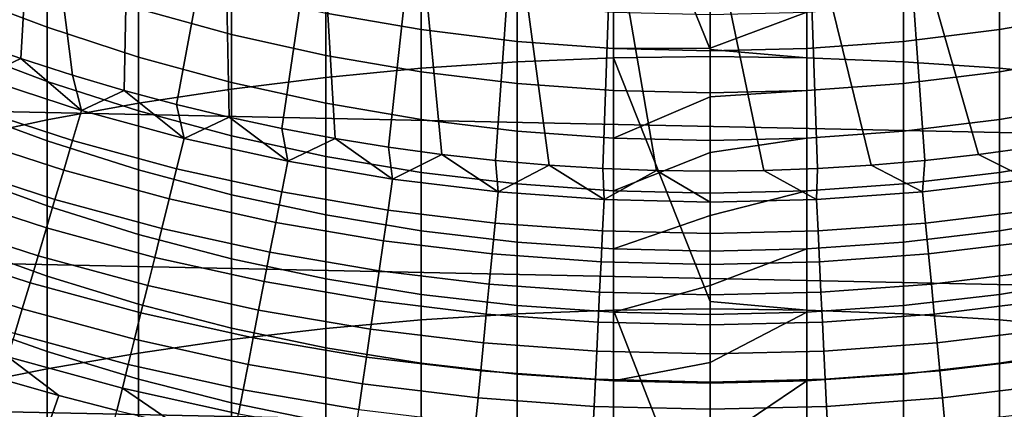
# Model space of a CAD drawing. Header units: metres. Extents: x -29 to 117, y -464 to 29.
# Tile 77 of 256: x -4.7 to 2, y -16.38 to -13.73. Entities that reach past the tile are written whole.
import ezdxf

# ---------------------------------------------------------------- set-up
doc = ezdxf.new("R2010")
doc.units = ezdxf.units.M
doc.layers.add('solid_24_501_056_XXX', color=7, linetype='CONTINUOUS')

msp = doc.modelspace()

# ---------------------------------------------------------------- linework, layer by layer
at = {"layer": 'solid_24_501_056_XXX'}
for points in [[(-26.401428, -11.754766, -99.5), (25.886116, -12.849844, -99.5), (25.325327, -13.922554, -99.5), (-25.886116, -12.849844, -99.5)], [(-5.040881, -13.869714, 154.5), (-4.693307, -13.991155, 154.5), (-4.585852, -12.164283, 154.5), (-5.205845, -11.912134, 154.5)], [(-4.693307, -13.991155, 154.5), (-4.342943, -14.103848, 154.5), (-4.585852, -12.164283, 154.5)], [(-4.342943, -14.103848, 154.5), (-3.989712, -14.207791, 154.5), (-3.953465, -12.384269, 154.5), (-4.585852, -12.164283, 154.5)], [(-1.968561, -14.056721, 231.878891), (-1.315188, -14.012212, 231.949203), (-1.315188, -12.332411, 230.844498), (-1.968561, -12.379333, 230.775772)], [(-1.315188, -14.012212, 231.949203), (-0.658439, -13.98546, 231.991455), (-0.658439, -12.30421, 230.885803), (-1.315188, -12.332411, 230.844498)], [(0, -13.928976, 231.975418), (0, -12.294801, 230.899582), (-0.658439, -12.30421, 230.885803)], [(-0.658439, -13.98546, 231.991455), (0, -13.976535, 232.005554), (0, -13.928976, 231.975418), (-0.658439, -12.30421, 230.885803)], [(0.658439, -12.30421, 230.885803), (0, -12.294801, 230.899582), (0, -13.928976, 231.975418), (0.658439, -13.98546, 231.991455)], [(0.658439, -13.98546, 231.991455), (1.315188, -14.012212, 231.949203), (1.315188, -12.332411, 230.844498), (0.658439, -12.30421, 230.885803)], [(1.315188, -14.012212, 231.949203), (1.968561, -14.056721, 231.878891), (1.968561, -12.379333, 230.775772), (1.315188, -12.332411, 230.844498)], [(-3.989712, -14.207791, 154.5), (-3.633691, -14.302987, 154.5), (-3.310662, -12.571368, 154.5), (-3.953465, -12.384269, 154.5)], [(-2.616881, -14.118875, 231.780716), (-1.968561, -14.056721, 231.878891), (-1.968561, -12.379333, 230.775772), (-2.616881, -12.444856, 230.67981)], [(1.968561, -14.056721, 231.878891), (2.616881, -14.118875, 231.780716), (2.616881, -12.444856, 230.67981), (1.968561, -12.379333, 230.775772)], [(-3.258483, -14.198512, 231.654922), (-2.616881, -14.118875, 231.780716), (-2.616881, -12.444856, 230.67981), (-3.258483, -12.528811, 230.556854)], [(-3.891721, -14.295429, 231.501816), (-3.258483, -14.198512, 231.654922), (-3.258483, -12.528811, 230.556854), (-3.891721, -12.630981, 230.407211)], [(-3.633691, -14.302987, 154.5), (-3.275701, -14.389213, 154.5), (-3.310662, -12.571368, 154.5)], [(-3.275701, -14.389213, 154.5), (-2.915715, -14.466436, 154.5), (-2.659252, -12.725101, 154.5), (-3.310662, -12.571368, 154.5)], [(-4.514968, -14.409378, 231.321823), (-3.891721, -14.295429, 231.501816), (-3.891721, -12.630981, 230.407211), (-4.514968, -12.751107, 230.231277)], [(-2.915715, -14.466436, 154.5), (-2.55376, -14.53469, 154.5), (-2.659252, -12.725101, 154.5)], [(-2.55376, -14.53469, 154.5), (-2.190735, -14.593845, 154.5), (-2.000562, -12.845145, 154.5), (-2.659252, -12.725101, 154.5)], [(2.915742, -14.466432, 154.5), (2.659252, -12.725101, 154.5), (2.000562, -12.845145, 154.5), (2.553788, -14.534685, 154.5)], [(-5.126626, -14.540065, 231.115387), (-4.514968, -14.409378, 231.321823), (-4.514968, -12.751107, 230.231277), (-5.126626, -12.888879, 230.02951)], [(-25.886116, -12.849844, -99.5), (25.325327, -13.922554, -99.5), (24.71983, -14.971294, -99.5), (-25.325327, -13.922554, -99.5)], [(-2.190735, -14.593845, 154.5), (-1.826637, -14.643864, 154.5), (-2.000562, -12.845145, 154.5)], [(-1.826637, -14.643864, 154.5), (-1.461468, -14.684784, 154.5), (-1.336604, -12.931097, 154.5), (-2.000562, -12.845145, 154.5)], [(2.190762, -14.593842, 154.5), (2.000562, -12.845145, 154.5), (1.336604, -12.931097, 154.5), (1.826663, -14.643861, 154.5)], [(2.190762, -14.593842, 154.5), (2.553788, -14.534685, 154.5), (2.000562, -12.845145, 154.5)], [(-1.461468, -14.684784, 154.5), (-1.09613, -14.716595, 154.5), (-1.336604, -12.931097, 154.5)], [(-1.09613, -14.716595, 154.5), (-0.730923, -14.739292, 154.5), (-0.669508, -12.982743, 154.5), (-1.336604, -12.931097, 154.5)], [(1.461492, -14.684782, 154.5), (1.336604, -12.931097, 154.5), (0.669508, -12.982743, 154.5), (1.09615, -14.716593, 154.5)], [(1.461492, -14.684782, 154.5), (1.826663, -14.643861, 154.5), (1.336604, -12.931097, 154.5)], [(-0.730923, -14.739292, 154.5), (-0.365546, -14.75288, 154.5), (-0.669508, -12.982743, 154.5)], [(-0.365546, -14.75288, 154.5), (0, -14.75736, 154.5), (0, -13, 154.5), (-0.669508, -12.982743, 154.5)], [(0.730938, -14.739291, 154.5), (0.669508, -12.982743, 154.5), (0, -13, 154.5), (0.365554, -14.75288, 154.5)], [(0, -14.75736, 154.5), (0.365554, -14.75288, 154.5), (0, -13, 154.5)], [(0.730938, -14.739291, 154.5), (1.09615, -14.716593, 154.5), (0.669508, -12.982743, 154.5)], [(-4.514968, -13.77792, 193.081009), (-5.126626, -13.545412, 193.156082), (-5.126626, -13.211953, 192.058548), (-4.514968, -13.446925, 191.991577)], [(-3.258483, -13.826056, 191.883545), (-3.891721, -13.651801, 191.933197), (-3.891721, -13.36071, 190.840088), (-3.258483, -13.536584, 190.796509)], [(-3.891721, -13.980646, 193.015549), (-4.514968, -13.77792, 193.081009), (-4.514968, -13.446925, 191.991577), (-3.891721, -13.651801, 191.933197)], [(-1.968561, -13.793887, 190.732742), (-2.616881, -13.6811, 190.760696), (-2.616881, -13.430676, 189.669312), (-1.968561, -13.544365, 189.645294)], [(2.616881, -13.6811, 190.760696), (1.968561, -13.793887, 190.732742), (1.968561, -13.544365, 189.645294), (2.616881, -13.430676, 189.669312)], [(-2.616881, -13.969243, 191.842743), (-3.258483, -13.826056, 191.883545), (-3.258483, -13.536584, 190.796509), (-2.616881, -13.6811, 190.760696)], [(-4.514968, -14.146516, 194.158295), (-5.126626, -13.916754, 194.241394), (-5.126626, -13.545412, 193.156082), (-4.514968, -13.77792, 193.081009)], [(-1.315188, -13.874658, 190.712738), (-1.968561, -13.793887, 190.732742), (-1.968561, -13.544365, 189.645294), (-1.315188, -13.625781, 189.628082)], [(1.968561, -13.793887, 190.732742), (1.315188, -13.874658, 190.712738), (1.315188, -13.625781, 189.628082), (1.968561, -13.544365, 189.645294)], [(-3.258483, -14.153073, 192.959885), (-3.891721, -13.980646, 193.015549), (-3.891721, -13.651801, 191.933197), (-3.258483, -13.826056, 191.883545)], [(-0.658439, -13.923203, 190.700699), (-1.315188, -13.874658, 190.712738), (-1.315188, -13.625781, 189.628082), (-0.658439, -13.674714, 189.617752)], [(1.315188, -13.874658, 190.712738), (0.658439, -13.923203, 190.700699), (0.658439, -13.674714, 189.617752), (1.315188, -13.625781, 189.628082)], [(-1.968561, -14.080993, 191.810898), (-2.616881, -13.969243, 191.842743), (-2.616881, -13.6811, 190.760696), (-1.968561, -13.793887, 190.732742)], [(0, -13.921206, 190.622894), (-0.658439, -13.923203, 190.700699), (-0.658439, -13.674714, 189.617752), (0, -13.691039, 189.614304)], [(0.658439, -13.674714, 189.617752), (0, -13.921206, 190.622894), (0, -13.691039, 189.614304)], [(0.658439, -13.923203, 190.700699), (0, -13.939399, 190.696686), (0, -13.921206, 190.622894), (0.658439, -13.674714, 189.617752)], [(2.616881, -13.969243, 191.842743), (1.968561, -14.080993, 191.810898), (1.968561, -13.793887, 190.732742), (2.616881, -13.6811, 190.760696)], [(-17.164658, -13.761341, 147.257355), (-17.164658, -13.761341, 129.791641), (-3.335342, -21.745701, 129.791641), (-3.335342, -21.745701, 147.257355)], [(-17.159746, -13.764176, 129.621338), (-3.335342, -21.745701, 129.791641), (-17.164658, -13.761341, 129.791641)], [(-17.161751, -13.76302, 147.34346), (-17.164658, -13.761341, 147.257355), (-3.335342, -21.745701, 147.257355), (-3.338247, -21.744022, 147.34343)], [(-3.353562, -21.735182, 147.471283), (-17.15279, -13.768193, 147.429932), (-17.161751, -13.76302, 147.34346), (-3.347201, -21.738853, 147.429871)], [(-3.338247, -21.744022, 147.34343), (-3.347201, -21.738853, 147.429871), (-17.161751, -13.76302, 147.34346)], [(-17.144802, -13.772804, 129.450684), (-3.340253, -21.742865, 129.621338), (-3.335342, -21.745701, 129.791641), (-17.159746, -13.764176, 129.621338)], [(-3.362109, -21.730246, 147.516571), (-17.146439, -13.77186, 147.471283), (-17.15279, -13.768193, 147.429932), (-3.353562, -21.735182, 147.471283)], [(-3.383557, -21.717863, 147.60437), (-17.137867, -13.776809, 147.516678), (-17.146439, -13.77186, 147.471283), (-3.362109, -21.730246, 147.516571)], [(-17.139305, -13.775978, 129.406357), (-3.355197, -21.734238, 129.450684), (-3.340253, -21.742865, 129.621338), (-17.144802, -13.772804, 129.450684)], [(-17.11982, -13.787229, 129.279663), (-3.360694, -21.731064, 129.406357), (-3.355197, -21.734238, 129.450684), (-17.139305, -13.775978, 129.406357)], [(-3.408528, -21.703447, 147.684433), (-17.1164, -13.789203, 147.604523), (-17.137867, -13.776809, 147.516678), (-3.383557, -21.717863, 147.60437)], [(-17.084394, -13.807681, 129.10791), (-3.380181, -21.719812, 129.279663), (-3.360694, -21.731064, 129.406357), (-17.11982, -13.787229, 129.279663)], [(-3.41168, -21.701626, 147.69342), (-17.091473, -13.803595, 147.684433), (-17.1164, -13.789203, 147.604523), (-3.408528, -21.703447, 147.684433)], [(-3.447366, -21.681023, 147.784149), (-17.088253, -13.805453, 147.693619), (-17.091473, -13.803595, 147.684433), (-3.41168, -21.701626, 147.69342)], [(-3.491007, -21.655827, 147.876602), (-17.052536, -13.826076, 147.784378), (-17.088253, -13.805453, 147.693619), (-3.447366, -21.681023, 147.784149)], [(-17.062336, -13.820416, 129.020355), (-3.415605, -21.69936, 129.10791), (-3.380181, -21.719812, 129.279663), (-17.084394, -13.807681, 129.10791)], [(-3.891721, -14.346849, 194.085846), (-4.514968, -14.146516, 194.158295), (-4.514968, -13.77792, 193.081009), (-3.891721, -13.980646, 193.015549)], [(-1.315188, -14.16102, 191.788086), (-1.968561, -14.080993, 191.810898), (-1.968561, -13.793887, 190.732742), (-1.315188, -13.874658, 190.712738)], [(1.968561, -14.080993, 191.810898), (1.315188, -14.16102, 191.788086), (1.315188, -13.874658, 190.712738), (1.968561, -13.793887, 190.732742)], [(-17.038164, -13.834373, 128.935287), (-3.437664, -21.686625, 129.020355), (-3.415605, -21.69936, 129.10791), (-17.062336, -13.820416, 129.020355)], [(-3.500813, -21.650166, 147.895264), (-17.00886, -13.851291, 147.876862), (-17.052536, -13.826076, 147.784378), (-3.491007, -21.655827, 147.876602)], [(-16.980753, -13.867519, 128.761612), (-3.461836, -21.672668, 128.935287), (-3.437664, -21.686625, 129.020355), (-17.038164, -13.834373, 128.935287)], [(-3.543586, -21.625471, 147.971069), (-16.999186, -13.856876, 147.895264), (-17.00886, -13.851291, 147.876862), (-3.500813, -21.650166, 147.895264)], [(-3.605883, -21.589504, 148.067352), (-16.956259, -13.88166, 147.971329), (-16.999186, -13.856876, 147.895264), (-3.543586, -21.625471, 147.971069)], [(-16.932249, -13.895523, 128.636612), (-3.519247, -21.639523, 128.761612), (-3.461836, -21.672668, 128.935287), (-16.980753, -13.867519, 128.761612)], [(-4.968479, -14.120863, 154.492493), (-4.693307, -13.991155, 154.5), (-5.040881, -13.869714, 154.5)], [(-2.616881, -14.294758, 192.914139), (-3.258483, -14.153073, 192.959885), (-3.258483, -13.826056, 191.883545), (-2.616881, -13.969243, 191.842743)], [(-0.658439, -14.209119, 191.774384), (-1.315188, -14.16102, 191.788086), (-1.315188, -13.874658, 190.712738), (-0.658439, -13.923203, 190.700699)], [(1.315188, -14.16102, 191.788086), (0.658439, -14.209119, 191.774384), (0.658439, -13.923203, 190.700699), (1.315188, -13.874658, 190.712738)], [(-25.325327, -13.922554, -99.5), (24.71983, -14.971294, -99.5), (24.071438, -15.992999, -99.5), (-24.71983, -14.971294, -99.5)], [(-3.631131, -21.574926, 148.102859), (-16.893955, -13.917631, 148.067581), (-16.956259, -13.88166, 147.971329), (-3.605883, -21.589504, 148.067352)], [(-16.911251, -13.907645, 128.5867), (-3.567751, -21.611519, 128.636612), (-3.519247, -21.639523, 128.761612), (-16.932249, -13.895523, 128.636612)], [(-16.829237, -13.954996, 128.410522), (-3.588748, -21.599396, 128.5867), (-3.567751, -21.611519, 128.636612), (-16.911251, -13.907645, 128.5867)], [(-3.678541, -21.547554, 148.165436), (-16.868868, -13.932116, 148.102859), (-16.893955, -13.917631, 148.067581), (-3.631131, -21.574926, 148.102859)], [(-3.678541, -21.547554, 148.165436), (-16.82131, -13.959574, 148.165619), (-16.868868, -13.932116, 148.102859)], [(-4.514968, -14.55227, 195.222137), (-5.126626, -14.32553, 195.313156), (-5.126626, -13.916754, 194.241394), (-4.514968, -14.146516, 194.158295)], [(0, -13.921206, 190.622894), (0, -13.939399, 190.696686), (-0.658439, -13.923203, 190.700699)], [(0, -14.225165, 191.769806), (-0.658439, -14.209119, 191.774384), (-0.658439, -13.923203, 190.700699), (0, -13.939399, 190.696686)], [(0.658439, -14.209119, 191.774384), (0, -14.225165, 191.769806), (0, -13.939399, 190.696686), (0.658439, -13.923203, 190.700699)], [(0.658439, -13.98546, 231.991455), (0, -13.928976, 231.975418), (0, -13.976535, 232.005554)], [(-16.746887, -14.002541, 128.256302), (-3.670763, -21.552046, 128.410522), (-3.588748, -21.599396, 128.5867), (-16.829237, -13.954996, 128.410522)], [(-3.762603, -21.499022, 148.264679), (-16.737267, -14.008096, 148.264816), (-16.82131, -13.959574, 148.165619)], [(-3.678541, -21.547554, 148.165436), (-3.762603, -21.499022, 148.264679), (-16.82131, -13.959574, 148.165619)], [(-16.733585, -14.010221, 128.232971), (-3.753112, -21.504501, 128.256302), (-3.670763, -21.552046, 128.410522), (-16.746887, -14.002541, 128.256302)], [(-3.80098, -21.476864, 148.30632), (-16.69902, -14.030177, 148.30632), (-16.737267, -14.008096, 148.264816)], [(-3.762603, -21.499022, 148.264679), (-3.80098, -21.476864, 148.30632), (-16.737267, -14.008096, 148.264816)], [(-4.968479, -14.120863, 154.492493), (-4.280451, -14.344417, 154.492493), (-4.693307, -13.991155, 154.5)], [(-4.280451, -14.344417, 154.492493), (-4.342943, -14.103848, 154.5), (-4.693307, -13.991155, 154.5)], [(-3.258483, -14.517241, 194.024216), (-3.891721, -14.346849, 194.085846), (-3.891721, -13.980646, 193.015549), (-3.258483, -14.153073, 192.959885)], [(-1.968561, -14.405335, 192.878433), (-2.616881, -14.294758, 192.914139), (-2.616881, -13.969243, 191.842743), (-1.968561, -14.080993, 191.810898)], [(-1.315188, -15.729332, 232.994949), (-0.658439, -15.704063, 233.038116), (-0.658439, -13.98546, 231.991455), (-1.315188, -14.012212, 231.949203)], [(0, -15.645322, 233.023026), (0, -13.976535, 232.005554), (-0.658439, -13.98546, 231.991455)], [(-0.658439, -15.704063, 233.038116), (0, -15.695633, 233.052505), (0, -15.645322, 233.023026), (-0.658439, -13.98546, 231.991455)], [(0.658439, -13.98546, 231.991455), (0, -13.976535, 232.005554), (0, -15.645322, 233.023026), (0.658439, -15.704063, 233.038116)], [(0.658439, -15.704063, 233.038116), (1.315188, -15.729332, 232.994949), (1.315188, -14.012212, 231.949203), (0.658439, -13.98546, 231.991455)], [(2.616881, -14.294758, 192.914139), (1.968561, -14.405335, 192.878433), (1.968561, -14.080993, 191.810898), (2.616881, -13.969243, 191.842743)], [(-16.623266, -14.073914, 128.054153), (-3.766415, -21.49682, 128.232971), (-3.753112, -21.504501, 128.256302), (-16.733585, -14.010221, 128.232971)], [(-3.858362, -21.443735, 148.364944), (-16.641527, -14.063371, 148.365051), (-16.69902, -14.030177, 148.30632)], [(-3.80098, -21.476864, 148.30632), (-3.858362, -21.443735, 148.364944), (-16.69902, -14.030177, 148.30632)], [(-3.966532, -21.381283, 148.465179), (-16.533386, -14.125806, 148.46524), (-16.641527, -14.063371, 148.365051)], [(-3.858362, -21.443735, 148.364944), (-3.966532, -21.381283, 148.465179), (-16.641527, -14.063371, 148.365051)], [(-16.502417, -14.143686, 127.880692), (-3.876734, -21.433128, 128.054153), (-3.766415, -21.49682, 128.232971), (-16.623266, -14.073914, 128.054153)], [(-2.616881, -15.830085, 232.822861), (-1.968561, -15.771376, 232.923141), (-1.968561, -14.056721, 231.878891), (-2.616881, -14.118875, 231.780716)], [(-1.968561, -15.771376, 232.923141), (-1.315188, -15.729332, 232.994949), (-1.315188, -14.012212, 231.949203), (-1.968561, -14.056721, 231.878891)], [(1.315188, -15.729332, 232.994949), (1.968561, -15.771376, 232.923141), (1.968561, -14.056721, 231.878891), (1.315188, -14.012212, 231.949203)], [(1.968561, -15.771376, 232.923141), (2.616881, -15.830085, 232.822861), (2.616881, -14.118875, 231.780716), (1.968561, -14.056721, 231.878891)], [(-4.012305, -21.354856, 148.504456), (-16.487696, -14.152185, 148.504456), (-16.533386, -14.125806, 148.46524)], [(-3.966532, -21.381283, 148.465179), (-4.012305, -21.354856, 148.504456), (-16.533386, -14.125806, 148.46524)], [(-16.497526, -14.14651, 127.874092), (-3.997584, -21.363356, 127.880692), (-3.876734, -21.433128, 128.054153), (-16.502417, -14.143686, 127.880692)], [(-5.039227, -14.321933, 154.469711), (-4.341401, -14.548671, 154.469711), (-4.280451, -14.344417, 154.492493), (-4.968479, -14.120863, 154.492493)], [(-4.280451, -14.344417, 154.492493), (-3.989712, -14.207791, 154.5), (-4.342943, -14.103848, 154.5)], [(-3.258483, -15.90531, 232.694382), (-2.616881, -15.830085, 232.822861), (-2.616881, -14.118875, 231.780716), (-3.258483, -14.198512, 231.654922)], [(-1.315188, -14.484524, 192.852859), (-1.968561, -14.405335, 192.878433), (-1.968561, -14.080993, 191.810898), (-1.315188, -14.16102, 191.788086)], [(1.968561, -14.405335, 192.878433), (1.315188, -14.484524, 192.852859), (1.315188, -14.16102, 191.788086), (1.968561, -14.080993, 191.810898)], [(-16.497526, -14.14651, 127.874092), (-4.002474, -21.360531, 127.874092), (-3.997584, -21.363356, 127.880692)], [(-16.497526, -14.14651, 127.874092), (-16.354189, -14.229266, 127.693161), (-4.002474, -21.360531, 127.874092)], [(-4.087329, -21.311541, 148.56517), (-16.412628, -14.195526, 148.565216), (-16.487696, -14.152185, 148.504456)], [(-4.012305, -21.354856, 148.504456), (-4.087329, -21.311541, 148.56517), (-16.487696, -14.152185, 148.504456)], [(-4.221539, -21.234055, 148.664291), (-16.278452, -14.272993, 148.664291), (-16.412628, -14.195526, 148.565216)], [(-4.087329, -21.311541, 148.56517), (-4.221539, -21.234055, 148.664291), (-16.412628, -14.195526, 148.565216)], [(-3.891721, -14.749969, 195.142792), (-4.514968, -14.55227, 195.222137), (-4.514968, -14.146516, 194.158295), (-3.891721, -14.346849, 194.085846)], [(-4.280451, -14.344417, 154.492493), (-3.582425, -14.534469, 154.492493), (-3.989712, -14.207791, 154.5)], [(-3.582425, -14.534469, 154.492493), (-3.633691, -14.302987, 154.5), (-3.989712, -14.207791, 154.5)], [(-3.891721, -15.996857, 232.53801), (-3.258483, -15.90531, 232.694382), (-3.258483, -14.198512, 231.654922), (-3.891721, -14.295429, 231.501816)], [(-2.616881, -14.657252, 193.973587), (-3.258483, -14.517241, 194.024216), (-3.258483, -14.153073, 192.959885), (-2.616881, -14.294758, 192.914139)], [(-0.658439, -14.532118, 192.837494), (-1.315188, -14.484524, 192.852859), (-1.315188, -14.16102, 191.788086), (-0.658439, -14.209119, 191.774384)], [(0, -14.251681, 191.862335), (-0.658439, -14.532118, 192.837494), (-0.658439, -14.209119, 191.774384), (0, -14.225165, 191.769806)], [(0.658439, -14.209119, 191.774384), (0, -14.251681, 191.862335), (0, -14.225165, 191.769806)], [(0.658439, -14.532118, 192.837494), (0, -14.547996, 192.832367), (0, -14.251681, 191.862335), (0.658439, -14.209119, 191.774384)], [(1.315188, -14.484524, 192.852859), (0.658439, -14.532118, 192.837494), (0.658439, -14.209119, 191.774384), (1.315188, -14.16102, 191.788086)], [(-16.354189, -14.229266, 127.693161), (-4.145812, -21.277775, 127.693161), (-4.002474, -21.360531, 127.874092)], [(-16.354189, -14.229266, 127.693161), (-16.193218, -14.322203, 127.511368), (-4.145812, -21.277775, 127.693161)], [(-4.267914, -21.207279, 148.696198), (-16.232086, -14.299761, 148.696198), (-16.278452, -14.272993, 148.664291)], [(-4.221539, -21.234055, 148.664291), (-4.267914, -21.207279, 148.696198), (-16.278452, -14.272993, 148.664291)], [(0, -14.251681, 191.862335), (0, -14.547996, 192.832367), (-0.658439, -14.532118, 192.837494)], [(-4.369611, -21.148565, 148.762192), (-16.130411, -14.358464, 148.762177), (-16.232086, -14.299761, 148.696198)], [(-4.267914, -21.207279, 148.696198), (-4.369611, -21.148565, 148.762192), (-16.232086, -14.299761, 148.696198)], [(-16.193218, -14.322203, 127.511368), (-4.306782, -21.184839, 127.511368), (-4.145812, -21.277775, 127.693161)], [(-16.111465, -14.369402, 127.432182), (-4.306782, -21.184839, 127.511368), (-16.193218, -14.322203, 127.511368)], [(-4.514968, -14.994695, 196.271271), (-5.126626, -14.771249, 196.370102), (-5.126626, -14.32553, 195.313156), (-4.514968, -14.55227, 195.222137)], [(-5.109253, -14.520955, 154.431763), (-4.401731, -14.750843, 154.431763), (-4.341401, -14.548671, 154.469711), (-5.039227, -14.321933, 154.469711)], [(-4.514968, -16.10449, 232.354172), (-3.891721, -15.996857, 232.53801), (-3.891721, -14.295429, 231.501816), (-4.514968, -14.409378, 231.321823)], [(-4.341401, -14.548671, 154.469711), (-3.633436, -14.741428, 154.469711), (-3.582425, -14.534469, 154.492493), (-4.280451, -14.344417, 154.492493)], [(-3.582425, -14.534469, 154.492493), (-3.275701, -14.389213, 154.5), (-3.633691, -14.302987, 154.5)], [(-1.968561, -14.766525, 193.934067), (-2.616881, -14.657252, 193.973587), (-2.616881, -14.294758, 192.914139), (-1.968561, -14.405335, 192.878433)], [(2.616881, -14.657252, 193.973587), (1.968561, -14.766525, 193.934067), (1.968561, -14.405335, 192.878433), (2.616881, -14.294758, 192.914139)], [(-4.532078, -21.054766, 148.858505), (-15.967973, -14.452248, 148.85849), (-16.130411, -14.358464, 148.762177)], [(-4.369611, -21.148565, 148.762192), (-4.532078, -21.054766, 148.858505), (-16.130411, -14.358464, 148.762177)], [(-4.388536, -21.137638, 127.432182), (-4.306782, -21.184839, 127.511368), (-16.111465, -14.369402, 127.432182)], [(-4.388536, -21.137638, 127.432182), (-16.111465, -14.369402, 127.432182), (-16.060696, -14.398714, 127.389404)], [(-4.439304, -21.108328, 127.389404), (-16.060696, -14.398714, 127.389404), (-16.016211, -14.424397, 127.354858)], [(-4.388536, -21.137638, 127.432182), (-16.060696, -14.398714, 127.389404), (-4.439304, -21.108328, 127.389404)], [(-5.126626, -16.227936, 232.143326), (-4.514968, -16.10449, 232.354172), (-4.514968, -14.409378, 231.321823), (-5.126626, -14.540065, 231.115387)], [(-3.258483, -14.91812, 195.075287), (-3.891721, -14.749969, 195.142792), (-3.891721, -14.346849, 194.085846), (-3.258483, -14.517241, 194.024216)], [(-3.582425, -14.534469, 154.492493), (-2.876032, -14.690575, 154.492493), (-3.275701, -14.389213, 154.5)], [(-2.876032, -14.690575, 154.492493), (-2.915715, -14.466436, 154.5), (-3.275701, -14.389213, 154.5)], [(-1.315188, -14.844778, 193.905762), (-1.968561, -14.766525, 193.934067), (-1.968561, -14.405335, 192.878433), (-1.315188, -14.484524, 192.852859)], [(1.968561, -14.766525, 193.934067), (1.315188, -14.844778, 193.905762), (1.315188, -14.484524, 192.852859), (1.968561, -14.405335, 192.878433)], [(-4.483796, -21.08264, 127.354851), (-16.016211, -14.424397, 127.354858), (-15.907318, -14.487267, 127.279572)], [(-4.483796, -21.08264, 127.354851), (-4.439304, -21.108328, 127.389404), (-16.016211, -14.424397, 127.354858)], [(-4.571846, -21.031805, 148.880569), (-15.928155, -14.475237, 148.880569), (-15.967973, -14.452248, 148.85849)], [(-4.532078, -21.054766, 148.858505), (-4.571846, -21.031805, 148.880569), (-15.967973, -14.452248, 148.85849)], [(-4.571846, -21.031805, 148.880569), (-4.709715, -20.952206, 148.952667), (-15.928155, -14.475237, 148.880569)], [(-2.876032, -14.690575, 154.492493), (-2.55376, -14.53469, 154.5), (-2.915715, -14.466436, 154.5)], [(-4.592694, -21.019768, 127.279564), (-15.907318, -14.487267, 127.279572), (-15.893128, -14.49546, 127.270576)], [(-4.592694, -21.019768, 127.279564), (-4.483796, -21.08264, 127.354851), (-15.907318, -14.487267, 127.279572)], [(-4.606872, -21.011581, 127.270576), (-15.893128, -14.49546, 127.270576), (-15.784567, -14.558137, 127.206665)], [(-4.592694, -21.019768, 127.279564), (-15.893128, -14.49546, 127.270576), (-4.606872, -21.011581, 127.270576)], [(-5.178202, -14.716913, 154.378845), (-4.461131, -14.949903, 154.378845), (-4.401731, -14.750843, 154.431763), (-5.109253, -14.520955, 154.431763)], [(-3.633436, -14.741428, 154.469711), (-2.916985, -14.899757, 154.469711), (-2.876032, -14.690575, 154.492493), (-3.582425, -14.534469, 154.492493)], [(-2.616881, -15.056291, 195.019821), (-3.258483, -14.91812, 195.075287), (-3.258483, -14.517241, 194.024216), (-2.616881, -14.657252, 193.973587)], [(-2.876032, -14.690575, 154.492493), (-2.162922, -14.81237, 154.492493), (-2.55376, -14.53469, 154.5)], [(-2.162922, -14.81237, 154.492493), (-2.190735, -14.593845, 154.5), (-2.55376, -14.53469, 154.5)], [(-0.658439, -14.891809, 193.888763), (-1.315188, -14.844778, 193.905762), (-1.315188, -14.484524, 192.852859), (-0.658439, -14.532118, 192.837494)], [(0, -14.631563, 193.087524), (-0.658439, -14.891809, 193.888763), (-0.658439, -14.532118, 192.837494), (0, -14.547996, 192.832367)], [(0.658439, -14.532118, 192.837494), (0, -14.631563, 193.087524), (0, -14.547996, 192.832367)], [(0.658439, -14.891809, 193.888763), (0, -14.9075, 193.883087), (0, -14.631563, 193.087524), (0.658439, -14.532118, 192.837494)], [(1.315188, -14.844778, 193.905762), (0.658439, -14.891809, 193.888763), (0.658439, -14.532118, 192.837494), (1.315188, -14.484524, 192.852859)], [(-4.715455, -20.948893, 127.206657), (-4.606872, -21.011581, 127.270576), (-15.784567, -14.558137, 127.206665)], [(-3.891721, -15.189521, 196.185104), (-4.514968, -14.994695, 196.271271), (-4.514968, -14.55227, 195.222137), (-3.891721, -14.749969, 195.142792)], [(-4.401731, -14.750843, 154.431763), (-3.683927, -14.94628, 154.431763), (-3.633436, -14.741428, 154.469711), (-4.341401, -14.548671, 154.469711)], [(-2.162922, -14.81237, 154.492493), (-1.826637, -14.643864, 154.5), (-2.190735, -14.593845, 154.5)], [(2.162922, -14.81237, 154.492493), (2.190762, -14.593842, 154.5), (1.826663, -14.643861, 154.5)], [(-1.968561, -15.164125, 194.976532), (-2.616881, -15.056291, 195.019821), (-2.616881, -14.657252, 193.973587), (-1.968561, -14.766525, 193.934067)], [(-2.162922, -14.81237, 154.492493), (-1.444761, -14.899571, 154.492493), (-1.826637, -14.643864, 154.5)], [(-1.444761, -14.899571, 154.492493), (-1.461468, -14.684784, 154.5), (-1.826637, -14.643864, 154.5)], [(0, -14.631563, 193.087524), (0, -14.9075, 193.883087), (-0.658439, -14.891809, 193.888763)], [(1.444761, -14.899571, 154.492493), (2.162922, -14.81237, 154.492493), (1.826663, -14.643861, 154.5), (1.461492, -14.684782, 154.5)], [(2.616881, -15.056291, 195.019821), (1.968561, -15.164125, 194.976532), (1.968561, -14.766525, 193.934067), (2.616881, -14.657252, 193.973587)], [(-5.24572, -14.908806, 154.311218), (-4.5193, -15.144835, 154.311218), (-4.461131, -14.949903, 154.378845), (-5.178202, -14.716913, 154.378845)], [(-3.683927, -14.94628, 154.431763), (-2.95752, -15.10681, 154.431763), (-2.916985, -14.899757, 154.469711), (-3.633436, -14.741428, 154.469711)], [(-2.916985, -14.899757, 154.469711), (-2.193721, -15.023288, 154.469711), (-2.162922, -14.81237, 154.492493), (-2.876032, -14.690575, 154.492493)], [(-1.444761, -14.899571, 154.492493), (-1.09613, -14.716595, 154.5), (-1.461468, -14.684784, 154.5)], [(-1.444761, -14.899571, 154.492493), (-0.723225, -14.951973, 154.492493), (-1.09613, -14.716595, 154.5)], [(-0.723225, -14.951973, 154.492493), (-0.730923, -14.739292, 154.5), (-1.09613, -14.716595, 154.5)], [(-0.723225, -14.951973, 154.492493), (-0.365546, -14.75288, 154.5), (-0.730923, -14.739292, 154.5)], [(0.723225, -14.951973, 154.492493), (0.730938, -14.739291, 154.5), (0.365554, -14.75288, 154.5)], [(0.723225, -14.951973, 154.492493), (1.444761, -14.899571, 154.492493), (1.09615, -14.716593, 154.5), (0.730938, -14.739291, 154.5)], [(1.444761, -14.899571, 154.492493), (1.461492, -14.684782, 154.5), (1.09615, -14.716593, 154.5)], [(-4.514968, -15.473255, 197.304413), (-5.126626, -15.253373, 197.410934), (-5.126626, -14.771249, 196.370102), (-4.514968, -14.994695, 196.271271)], [(-4.461131, -14.949903, 154.378845), (-3.733641, -15.147978, 154.378845), (-3.683927, -14.94628, 154.431763), (-4.401731, -14.750843, 154.431763)], [(-3.258483, -15.355228, 196.111816), (-3.891721, -15.189521, 196.185104), (-3.891721, -14.749969, 195.142792), (-3.258483, -14.91812, 195.075287)], [(-2.193721, -15.023288, 154.469711), (-1.465333, -15.11173, 154.469711), (-1.444761, -14.899571, 154.492493), (-2.162922, -14.81237, 154.492493)], [(-1.315188, -15.241349, 194.945541), (-1.968561, -15.164125, 194.976532), (-1.968561, -14.766525, 193.934067), (-1.315188, -14.844778, 193.905762)], [(-0.723225, -14.951973, 154.492493), (0, -14.969454, 154.492493), (-0.365546, -14.75288, 154.5)], [(0, -14.969454, 154.492493), (0, -14.75736, 154.5), (-0.365546, -14.75288, 154.5)], [(0, -14.969454, 154.492493), (0.723225, -14.951973, 154.492493), (0.365554, -14.75288, 154.5), (0, -14.75736, 154.5)], [(1.968561, -15.164125, 194.976532), (1.315188, -15.241349, 194.945541), (1.315188, -14.844778, 193.905762), (1.968561, -14.766525, 193.934067)], [(1.465333, -15.11173, 154.469711), (2.193721, -15.023288, 154.469711), (2.162922, -14.81237, 154.492493), (1.444761, -14.899571, 154.492493)], [(-0.658439, -15.287763, 194.92691), (-1.315188, -15.241349, 194.945541), (-1.315188, -14.844778, 193.905762), (-0.658439, -14.891809, 193.888763)], [(1.315188, -15.241349, 194.945541), (0.658439, -15.287763, 194.92691), (0.658439, -14.891809, 193.888763), (1.315188, -14.844778, 193.905762)], [(-5.311463, -15.095654, 154.229248), (-4.575939, -15.334641, 154.229248), (-4.5193, -15.144835, 154.311218), (-5.24572, -14.908806, 154.311218)], [(-3.733641, -15.147978, 154.378845), (-2.997431, -15.310673, 154.378845), (-2.95752, -15.10681, 154.431763), (-3.683927, -14.94628, 154.431763)], [(-2.616881, -15.491391, 196.05159), (-3.258483, -15.355228, 196.111816), (-3.258483, -14.91812, 195.075287), (-2.616881, -15.056291, 195.019821)], [(-2.95752, -15.10681, 154.431763), (-2.224205, -15.232056, 154.431763), (-2.193721, -15.023288, 154.469711), (-2.916985, -14.899757, 154.469711)], [(-1.465333, -15.11173, 154.469711), (-0.733523, -15.164878, 154.469711), (-0.723225, -14.951973, 154.492493), (-1.444761, -14.899571, 154.492493)], [(0, -15.060243, 194.296494), (-0.658439, -15.287763, 194.92691), (-0.658439, -14.891809, 193.888763), (0, -14.9075, 193.883087)], [(0.658439, -14.891809, 193.888763), (0, -15.060243, 194.296494), (0, -14.9075, 193.883087)], [(0.658439, -15.287763, 194.92691), (0, -15.303247, 194.920685), (0, -15.060243, 194.296494), (0.658439, -14.891809, 193.888763)], [(0.733523, -15.164878, 154.469711), (1.465333, -15.11173, 154.469711), (1.444761, -14.899571, 154.492493), (0.723225, -14.951973, 154.492493)], [(-24.71983, -14.971294, -99.5), (24.071438, -15.992999, -99.5), (23.380772, -16.986727, -99.5), (-24.071438, -15.992999, -99.5)], [(-4.5193, -15.144835, 154.311218), (-3.782324, -15.345491, 154.311218), (-3.733641, -15.147978, 154.378845), (-4.461131, -14.949903, 154.378845)], [(-3.891721, -15.664974, 197.211533), (-4.514968, -15.473255, 197.304413), (-4.514968, -14.994695, 196.271271), (-3.891721, -15.189521, 196.185104)], [(-0.733523, -15.164878, 154.469711), (0, -15.182608, 154.469711), (0, -14.969454, 154.492493), (-0.723225, -14.951973, 154.492493)], [(0, -15.182608, 154.469711), (0.733523, -15.164878, 154.469711), (0.723225, -14.951973, 154.492493), (0, -14.969454, 154.492493)], [(-1.968561, -15.597659, 196.004578), (-2.616881, -15.491391, 196.05159), (-2.616881, -15.056291, 195.019821), (-1.968561, -15.164125, 194.976532)], [(-2.224205, -15.232056, 154.431763), (-1.485696, -15.321727, 154.431763), (-1.465333, -15.11173, 154.469711), (-2.193721, -15.023288, 154.469711)], [(0, -15.060243, 194.296494), (0, -15.303247, 194.920685), (-0.658439, -15.287763, 194.92691)], [(1.485696, -15.321727, 154.431763), (2.224205, -15.232056, 154.431763), (2.193721, -15.023288, 154.469711), (1.465333, -15.11173, 154.469711)], [(2.616881, -15.491391, 196.05159), (1.968561, -15.597659, 196.004578), (1.968561, -15.164125, 194.976532), (2.616881, -15.056291, 195.019821)], [(-5.375096, -15.276503, 154.133347), (-4.630759, -15.518353, 154.133347), (-4.575939, -15.334641, 154.229248), (-5.311463, -15.095654, 154.229248)], [(-4.575939, -15.334641, 154.229248), (-3.829727, -15.537812, 154.229248), (-3.782324, -15.345491, 154.311218), (-4.5193, -15.144835, 154.311218)], [(-3.782324, -15.345491, 154.311218), (-3.036515, -15.510308, 154.311218), (-2.997431, -15.310673, 154.378845), (-3.733641, -15.147978, 154.378845)], [(-2.997431, -15.310673, 154.378845), (-2.25422, -15.43761, 154.378845), (-2.224205, -15.232056, 154.431763), (-2.95752, -15.10681, 154.431763)], [(-1.485696, -15.321727, 154.431763), (-0.743716, -15.375614, 154.431763), (-0.733523, -15.164878, 154.469711), (-1.465333, -15.11173, 154.469711)], [(0.743716, -15.375614, 154.431763), (1.485696, -15.321727, 154.431763), (1.465333, -15.11173, 154.469711), (0.733523, -15.164878, 154.469711)], [(-3.258483, -15.828038, 197.132538), (-3.891721, -15.664974, 197.211533), (-3.891721, -15.189521, 196.185104), (-3.258483, -15.355228, 196.111816)], [(-1.315188, -15.67376, 195.970917), (-1.968561, -15.597659, 196.004578), (-1.968561, -15.164125, 194.976532), (-1.315188, -15.241349, 194.945541)], [(-0.743716, -15.375614, 154.431763), (0, -15.39359, 154.431763), (0, -15.182608, 154.469711), (-0.733523, -15.164878, 154.469711)], [(0, -15.39359, 154.431763), (0.743716, -15.375614, 154.431763), (0.733523, -15.164878, 154.469711), (0, -15.182608, 154.469711)], [(1.968561, -15.597659, 196.004578), (1.315188, -15.67376, 195.970917), (1.315188, -15.241349, 194.945541), (1.968561, -15.164125, 194.976532)], [(-5.436293, -15.45043, 154.023987), (-4.683482, -15.695033, 154.023987), (-4.630759, -15.518353, 154.133347), (-5.375096, -15.276503, 154.133347)], [(-4.514968, -15.987376, 198.320343), (-5.126626, -15.771323, 198.434433), (-5.126626, -15.253373, 197.410934), (-4.514968, -15.473255, 197.304413)], [(-2.25422, -15.43761, 154.378845), (-1.505745, -15.528491, 154.378845), (-1.485696, -15.321727, 154.431763), (-2.224205, -15.232056, 154.431763)], [(-0.658439, -15.7195, 195.950699), (-1.315188, -15.67376, 195.970917), (-1.315188, -15.241349, 194.945541), (-0.658439, -15.287763, 194.92691)], [(1.315188, -15.67376, 195.970917), (0.658439, -15.7195, 195.950699), (0.658439, -15.287763, 194.92691), (1.315188, -15.241349, 194.945541)], [(1.505745, -15.528491, 154.378845), (2.25422, -15.43761, 154.378845), (2.224205, -15.232056, 154.431763), (1.485696, -15.321727, 154.431763)], [(-4.630759, -15.518353, 154.133347), (-3.875608, -15.723958, 154.133347), (-3.829727, -15.537812, 154.229248), (-4.575939, -15.334641, 154.229248)], [(-3.829727, -15.537812, 154.229248), (-3.07457, -15.704695, 154.229248), (-3.036515, -15.510308, 154.311218), (-3.782324, -15.345491, 154.311218)], [(-3.036515, -15.510308, 154.311218), (-2.283613, -15.6389, 154.311218), (-2.25422, -15.43761, 154.378845), (-2.997431, -15.310673, 154.378845)], [(-1.505745, -15.528491, 154.378845), (-0.753753, -15.583105, 154.378845), (-0.743716, -15.375614, 154.431763), (-1.485696, -15.321727, 154.431763)], [(0, -15.537029, 195.487335), (-0.658439, -15.7195, 195.950699), (-0.658439, -15.287763, 194.92691), (0, -15.303247, 194.920685)], [(0.658439, -15.287763, 194.92691), (0, -15.537029, 195.487335), (0, -15.303247, 194.920685)], [(0.658439, -15.7195, 195.950699), (0, -15.734759, 195.943939), (0, -15.537029, 195.487335), (0.658439, -15.287763, 194.92691)], [(0.753753, -15.583105, 154.378845), (1.505745, -15.528491, 154.378845), (1.485696, -15.321727, 154.431763), (0.743716, -15.375614, 154.431763)], [(-2.616881, -15.962029, 197.067627), (-3.258483, -15.828038, 197.132538), (-3.258483, -15.355228, 196.111816), (-2.616881, -15.491391, 196.05159)], [(-0.753753, -15.583105, 154.378845), (0, -15.601324, 154.378845), (0, -15.39359, 154.431763), (-0.743716, -15.375614, 154.431763)], [(0, -15.601324, 154.378845), (0.753753, -15.583105, 154.378845), (0.743716, -15.375614, 154.431763), (0, -15.39359, 154.431763)], [(-5.494741, -15.616547, 153.901749), (-4.733837, -15.86378, 153.901749), (-4.683482, -15.695033, 154.023987), (-5.436293, -15.45043, 154.023987)], [(-3.891721, -16.175756, 198.220856), (-4.514968, -15.987376, 198.320343), (-4.514968, -15.473255, 197.304413), (-3.891721, -15.664974, 197.211533)], [(-2.283613, -15.6389, 154.311218), (-1.525378, -15.730966, 154.311218), (-1.505745, -15.528491, 154.378845), (-2.25422, -15.43761, 154.378845)], [(1.525378, -15.730966, 154.311218), (2.283613, -15.6389, 154.311218), (2.25422, -15.43761, 154.378845), (1.505745, -15.528491, 154.378845)], [(-4.683482, -15.695033, 154.023987), (-3.919732, -15.90298, 154.023987), (-3.875608, -15.723958, 154.133347), (-4.630759, -15.518353, 154.133347)], [(-3.875608, -15.723958, 154.133347), (-3.111404, -15.89284, 154.133347), (-3.07457, -15.704695, 154.229248), (-3.829727, -15.537812, 154.229248)], [(-3.07457, -15.704695, 154.229248), (-2.312233, -15.834898, 154.229248), (-2.283613, -15.6389, 154.311218), (-3.036515, -15.510308, 154.311218)], [(-1.968561, -16.066603, 197.016968), (-2.616881, -15.962029, 197.067627), (-2.616881, -15.491391, 196.05159), (-1.968561, -15.597659, 196.004578)], [(-1.525378, -15.730966, 154.311218), (-0.763581, -15.786292, 154.311218), (-0.753753, -15.583105, 154.378845), (-1.505745, -15.528491, 154.378845)], [(0, -15.537029, 195.487335), (0, -15.734759, 195.943939), (-0.658439, -15.7195, 195.950699)], [(0.763581, -15.786292, 154.311218), (1.525378, -15.730966, 154.311218), (1.505745, -15.528491, 154.378845), (0.753753, -15.583105, 154.378845)], [(2.616881, -15.962029, 197.067627), (1.968561, -16.066603, 197.016968), (1.968561, -15.597659, 196.004578), (2.616881, -15.491391, 196.05159)], [(-1.315188, -16.141491, 196.980682), (-1.968561, -16.066603, 197.016968), (-1.968561, -15.597659, 196.004578), (-1.315188, -15.67376, 195.970917)], [(-0.763581, -15.786292, 154.311218), (0, -15.804749, 154.311218), (0, -15.601324, 154.378845), (-0.753753, -15.583105, 154.378845)], [(0, -15.804749, 154.311218), (0.763581, -15.786292, 154.311218), (0.753753, -15.583105, 154.378845), (0, -15.601324, 154.378845)], [(1.968561, -16.066603, 197.016968), (1.315188, -16.141491, 196.980682), (1.315188, -15.67376, 195.970917), (1.968561, -15.597659, 196.004578)], [(-3.258483, -16.335981, 198.136246), (-3.891721, -16.175756, 198.220856), (-3.891721, -15.664974, 197.211533), (-3.258483, -15.828038, 197.132538)], [(-2.312233, -15.834898, 154.229248), (-1.544495, -15.928118, 154.229248), (-1.525378, -15.730966, 154.311218), (-2.283613, -15.6389, 154.311218)], [(-0.658439, -16.186501, 196.958878), (-1.315188, -16.141491, 196.980682), (-1.315188, -15.67376, 195.970917), (-0.658439, -15.7195, 195.950699)], [(0.658439, -15.704063, 233.038116), (0, -15.645322, 233.023026), (0, -15.695633, 233.052505)], [(1.315188, -16.141491, 196.980682), (0.658439, -16.186501, 196.958878), (0.658439, -15.7195, 195.950699), (1.315188, -15.67376, 195.970917)], [(1.544495, -15.928118, 154.229248), (2.312233, -15.834898, 154.229248), (2.283613, -15.6389, 154.311218), (1.525378, -15.730966, 154.311218)], [(-4.733837, -15.86378, 153.901749), (-3.961876, -16.073961, 153.901749), (-3.919732, -15.90298, 154.023987), (-4.683482, -15.695033, 154.023987)], [(-3.919732, -15.90298, 154.023987), (-3.146828, -16.073784, 154.023987), (-3.111404, -15.89284, 154.133347), (-3.875608, -15.723958, 154.133347)], [(-3.111404, -15.89284, 154.133347), (-2.339934, -16.024603, 154.133347), (-2.312233, -15.834898, 154.229248), (-3.07457, -15.704695, 154.229248)], [(-1.968561, -17.521231, 233.907272), (-1.315188, -17.481705, 233.980499), (-1.315188, -15.729332, 232.994949), (-1.968561, -15.771376, 232.923141)], [(-1.544495, -15.928118, 154.229248), (-0.773151, -15.984138, 154.229248), (-0.763581, -15.786292, 154.311218), (-1.525378, -15.730966, 154.311218)], [(-1.315188, -17.481705, 233.980499), (-0.658439, -17.457949, 234.024506), (-0.658439, -15.704063, 233.038116), (-1.315188, -15.729332, 232.994949)], [(0, -17.396952, 234.010498), (0, -15.695633, 233.052505), (-0.658439, -15.704063, 233.038116)], [(-0.658439, -17.457949, 234.024506), (0, -17.450024, 234.039185), (0, -17.396952, 234.010498), (-0.658439, -15.704063, 233.038116)], [(0, -16.061159, 196.658096), (-0.658439, -16.186501, 196.958878), (-0.658439, -15.7195, 195.950699), (0, -15.734759, 195.943939)], [(0.658439, -15.704063, 233.038116), (0, -15.695633, 233.052505), (0, -17.396952, 234.010498), (0.658439, -17.457949, 234.024506)], [(0.658439, -15.7195, 195.950699), (0, -16.061159, 196.658096), (0, -15.734759, 195.943939)], [(0.658439, -16.186501, 196.958878), (0, -16.201517, 196.951614), (0, -16.061159, 196.658096), (0.658439, -15.7195, 195.950699)], [(0.658439, -17.457949, 234.024506), (1.315188, -17.481705, 233.980499), (1.315188, -15.729332, 232.994949), (0.658439, -15.704063, 233.038116)], [(0.773151, -15.984138, 154.229248), (1.544495, -15.928118, 154.229248), (1.525378, -15.730966, 154.311218), (0.763581, -15.786292, 154.311218)], [(1.315188, -17.481705, 233.980499), (1.968561, -17.521231, 233.907272), (1.968561, -15.771376, 232.923141), (1.315188, -15.729332, 232.994949)], [(-4.514968, -16.536438, 199.31781), (-5.126626, -16.324474, 199.439316), (-5.126626, -15.771323, 198.434433), (-4.514968, -15.987376, 198.320343)], [(-2.616881, -17.576426, 233.805008), (-1.968561, -17.521231, 233.907272), (-1.968561, -15.771376, 232.923141), (-2.616881, -15.830085, 232.822861)], [(-0.773151, -15.984138, 154.229248), (0, -16.002825, 154.229248), (0, -15.804749, 154.311218), (-0.763581, -15.786292, 154.311218)], [(0, -16.002825, 154.229248), (0.773151, -15.984138, 154.229248), (0.763581, -15.786292, 154.311218), (0, -15.804749, 154.311218)], [(1.968561, -17.521231, 233.907272), (2.616881, -17.576426, 233.805008), (2.616881, -15.830085, 232.822861), (1.968561, -15.771376, 232.923141)], [(-4.781567, -16.023731, 153.767242), (-4.001822, -16.236032, 153.767242), (-3.961876, -16.073961, 153.901749), (-4.733837, -15.86378, 153.901749)], [(-2.616881, -16.46764, 198.066727), (-3.258483, -16.335981, 198.136246), (-3.258483, -15.828038, 197.132538), (-2.616881, -15.962029, 197.067627)], [(-3.258483, -17.647146, 233.673996), (-2.616881, -17.576426, 233.805008), (-2.616881, -15.830085, 232.822861), (-3.258483, -15.90531, 232.694382)], [(-2.339934, -16.024603, 154.133347), (-1.562999, -16.11894, 154.133347), (-1.544495, -15.928118, 154.229248), (-2.312233, -15.834898, 154.229248)], [(1.562999, -16.11894, 154.133347), (2.339934, -16.024603, 154.133347), (2.312233, -15.834898, 154.229248), (1.544495, -15.928118, 154.229248)], [(-3.961876, -16.073961, 153.901749), (-3.180662, -16.246603, 153.901749), (-3.146828, -16.073784, 154.023987), (-3.919732, -15.90298, 154.023987)], [(-3.891721, -17.733213, 233.514557), (-3.258483, -17.647146, 233.673996), (-3.258483, -15.90531, 232.694382), (-3.891721, -15.996857, 232.53801)], [(-3.146828, -16.073784, 154.023987), (-2.366575, -16.207048, 154.023987), (-2.339934, -16.024603, 154.133347), (-3.111404, -15.89284, 154.133347)], [(-1.562999, -16.11894, 154.133347), (-0.782413, -16.175631, 154.133347), (-0.773151, -15.984138, 154.229248), (-1.544495, -15.928118, 154.229248)], [(0.782413, -16.175631, 154.133347), (1.562999, -16.11894, 154.133347), (1.544495, -15.928118, 154.229248), (0.773151, -15.984138, 154.229248)], [(-24.071438, -15.992999, -99.5), (23.380772, -16.986727, -99.5), (22.648489, -17.951477, -99.5), (-23.380772, -16.986727, -99.5)], [(-3.891721, -16.721254, 199.211853), (-4.514968, -16.536438, 199.31781), (-4.514968, -15.987376, 198.320343), (-3.891721, -16.175756, 198.220856)], [(-4.514968, -17.834404, 233.327087), (-3.891721, -17.733213, 233.514557), (-3.891721, -15.996857, 232.53801), (-4.514968, -16.10449, 232.354172)], [(-1.968561, -16.570393, 198.012466), (-2.616881, -16.46764, 198.066727), (-2.616881, -15.962029, 197.067627), (-1.968561, -16.066603, 197.016968)], [(-0.782413, -16.175631, 154.133347), (0, -16.194542, 154.133347), (0, -16.002825, 154.229248), (-0.773151, -15.984138, 154.229248)], [(0, -16.194542, 154.133347), (0.782413, -16.175631, 154.133347), (0.773151, -15.984138, 154.229248), (0, -16.002825, 154.229248)], [(2.616881, -16.46764, 198.066727), (1.968561, -16.570393, 198.012466), (1.968561, -16.066603, 197.016968), (2.616881, -15.962029, 197.067627)], [(-4.781567, -16.023731, 153.767242), (-4.826348, -16.173935, 153.621323), (-4.434112, -16.285837, 153.621323)], [(-4.001822, -16.236032, 153.767242), (-4.781567, -16.023731, 153.767242), (-4.434112, -16.285837, 153.621323), (-4.039287, -16.388227, 153.621323)], [(-4.001822, -16.236032, 153.767242), (-3.212732, -16.410414, 153.767242), (-3.180662, -16.246603, 153.901749), (-3.961876, -16.073961, 153.901749)], [(-3.180662, -16.246603, 153.901749), (-2.392019, -16.3813, 153.901749), (-2.366575, -16.207048, 154.023987), (-3.146828, -16.073784, 154.023987)], [(-2.366575, -16.207048, 154.023987), (-1.580794, -16.302458, 154.023987), (-1.562999, -16.11894, 154.133347), (-2.339934, -16.024603, 154.133347)], [(-1.315188, -16.643976, 197.973618), (-1.968561, -16.570393, 198.012466), (-1.968561, -16.066603, 197.016968), (-1.315188, -16.141491, 196.980682)], [(0, -16.061159, 196.658096), (0, -16.201517, 196.951614), (-0.658439, -16.186501, 196.958878)], [(1.968561, -16.570393, 198.012466), (1.315188, -16.643976, 197.973618), (1.315188, -16.141491, 196.980682), (1.968561, -16.066603, 197.016968)], [(1.580794, -16.302458, 154.023987), (2.366575, -16.207048, 154.023987), (2.339934, -16.024603, 154.133347), (1.562999, -16.11894, 154.133347)], [(-5.126626, -17.950459, 233.112076), (-4.514968, -17.834404, 233.327087), (-4.514968, -16.10449, 232.354172), (-5.126626, -16.227936, 232.143326)], [(-1.580794, -16.302458, 154.023987), (-0.791321, -16.359795, 154.023987), (-0.782413, -16.175631, 154.133347), (-1.562999, -16.11894, 154.133347)], [(-0.658439, -16.688202, 197.950256), (-1.315188, -16.643976, 197.973618), (-1.315188, -16.141491, 196.980682), (-0.658439, -16.186501, 196.958878)], [(1.315188, -16.643976, 197.973618), (0.658439, -16.688202, 197.950256), (0.658439, -16.186501, 196.958878), (1.315188, -16.141491, 196.980682)], [(0.791321, -16.359795, 154.023987), (1.580794, -16.302458, 154.023987), (1.562999, -16.11894, 154.133347), (0.782413, -16.175631, 154.133347)], [(-5.84601, -20.296165, 149.378677), (-4.434112, -16.285837, 153.621323), (-4.826348, -16.173935, 153.621323)], [(-3.258483, -16.878447, 199.121735), (-3.891721, -16.721254, 199.211853), (-3.891721, -16.175756, 198.220856), (-3.258483, -16.335981, 198.136246)], [(-2.392019, -16.3813, 153.901749), (-1.59779, -16.477736, 153.901749), (-1.580794, -16.302458, 154.023987), (-2.366575, -16.207048, 154.023987)], [(-0.791321, -16.359795, 154.023987), (0, -16.378922, 154.023987), (0, -16.194542, 154.133347), (-0.782413, -16.175631, 154.133347)], [(0, -16.631788, 197.806915), (-0.658439, -16.688202, 197.950256), (-0.658439, -16.186501, 196.958878), (0, -16.201517, 196.951614)], [(0, -16.378922, 154.023987), (0.791321, -16.359795, 154.023987), (0.782413, -16.175631, 154.133347), (0, -16.194542, 154.133347)], [(0.658439, -16.186501, 196.958878), (0, -16.631788, 197.806915), (0, -16.201517, 196.951614)], [(0.658439, -16.688202, 197.950256), (0, -16.702957, 197.942474), (0, -16.631788, 197.806915), (0.658439, -16.186501, 196.958878)], [(1.59779, -16.477736, 153.901749), (2.392019, -16.3813, 153.901749), (2.366575, -16.207048, 154.023987), (1.580794, -16.302458, 154.023987)], [(-5.84601, -20.296165, 149.378677), (-5.028401, -20.514029, 149.378677), (-4.039287, -16.388227, 153.621323), (-4.434112, -16.285837, 153.621323)], [(-4.001822, -16.236032, 153.767242), (-4.039287, -16.388227, 153.621323), (-3.642104, -16.481047, 153.621323)], [(-3.212732, -16.410414, 153.767242), (-4.001822, -16.236032, 153.767242), (-3.642104, -16.481047, 153.621323), (-3.242795, -16.564241, 153.621323)], [(-3.212732, -16.410414, 153.767242), (-2.416137, -16.546469, 153.767242), (-2.392019, -16.3813, 153.901749), (-3.180662, -16.246603, 153.901749)], [(-4.514968, -17.119781, 200.295624), (-5.126626, -16.912161, 200.424423), (-5.126626, -16.324474, 199.439316), (-4.514968, -16.536438, 199.31781)], [(-2.616881, -17.007614, 199.047684), (-3.258483, -16.878447, 199.121735), (-3.258483, -16.335981, 198.136246), (-2.616881, -16.46764, 198.066727)], [(-1.59779, -16.477736, 153.901749), (-0.799829, -16.535688, 153.901749), (-0.791321, -16.359795, 154.023987), (-1.580794, -16.302458, 154.023987)], [(0.799829, -16.535688, 153.901749), (1.59779, -16.477736, 153.901749), (1.580794, -16.302458, 154.023987), (0.791321, -16.359795, 154.023987)], [(-0.799829, -16.535688, 153.901749), (0, -16.555021, 153.901749), (0, -16.378922, 154.023987), (-0.791321, -16.359795, 154.023987)], [(0, -16.555021, 153.901749), (0.799829, -16.535688, 153.901749), (0.791321, -16.359795, 154.023987), (0, -16.378922, 154.023987)]]:
    msp.add_3dface(points, dxfattribs=at)

doc.saveas('drawing.dxf')
